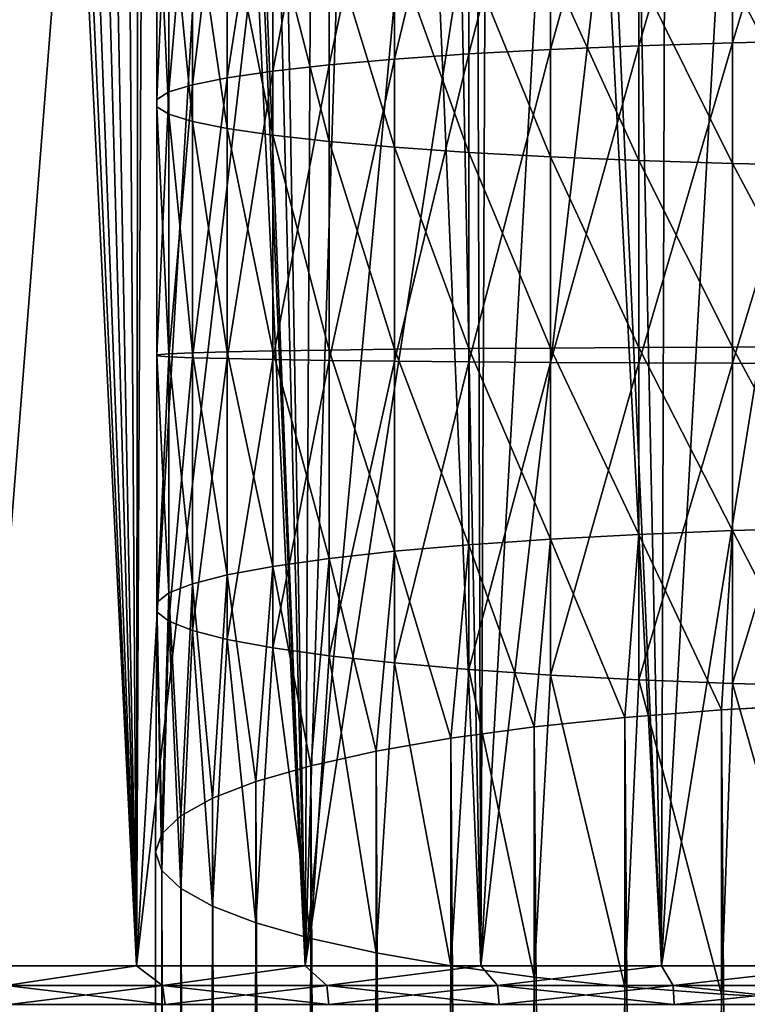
# Model space of a CAD drawing. Header units: metres. Extents: x -109 to 109, y -314 to 82.
# Tile 81 of 191: x -15 to -4, y -55 to -40. Entities that reach past the tile are written whole.
import ezdxf

# ---------------------------------------------------------------- set-up
doc = ezdxf.new("R2010")
doc.units = ezdxf.units.M
doc.layers.add('solid_504261_XXX', color=7, linetype='CONTINUOUS')

msp = doc.modelspace()

# ---------------------------------------------------------------- linework, layer by layer
at = {"layer": 'solid_504261_XXX'}
for points in [[(-11.732738, 0, 210.160141), (-12.942545, 0, 209.570587), (-10.781145, -54.5, 210.574997)], [(-10.495441, 0, 210.691513), (-11.732738, 0, 210.160141), (-10.781145, -54.5, 210.574997)], [(-10.495441, 0, 210.691513), (-10.781145, -54.5, 210.574997), (-8.178037, -54.5, 211.506409)], [(-9.233409, 0, 211.163422), (-10.495441, 0, 210.691513), (-8.178037, -54.5, 211.506409)], [(-7.950144, 0, 211.574478), (-9.233409, 0, 211.163422), (-8.178037, -54.5, 211.506409)], [(-7.950144, 0, 211.574478), (-8.178037, -54.5, 211.506409), (-5.496177, -54.5, 212.178177)], [(-6.648902, 0, 211.92366), (-7.950144, 0, 211.574478), (-5.496177, -54.5, 212.178177)], [(-12.942545, 0, 209.570587), (-13.010714, -1.788207, 209.535217), (-10.781145, -54.5, 210.574997)], [(-5.333279, 0, 212.210083), (-6.648902, 0, 211.92366), (-5.496177, -54.5, 212.178177)], [(-5.333279, 0, 212.210083), (-5.496177, -54.5, 212.178177), (-2.761385, -54.5, 212.583847)], [(-4.006996, 0, 212.43309), (-5.333279, 0, 212.210083), (-2.761385, -54.5, 212.583847)], [(-13.010714, -1.788207, 209.535217), (-13.224458, -3.676319, 209.42276), (-10.781145, -54.5, 210.574997)], [(-13.224458, -3.676319, 209.42276), (-13.603514, -5.711672, 209.217514), (-13.280433, -54.5, 209.392929)], [(-13.224458, -3.676319, 209.42276), (-13.280433, -54.5, 209.392929), (-10.781145, -54.5, 210.574997)], [(-13.603514, -5.711672, 209.217514), (-14.171043, -7.923075, 208.89595), (-13.280433, -54.5, 209.392929)], [(-14.171043, -7.923075, 208.89595), (-14.533951, -9.102632, 208.681091), (-13.280433, -54.5, 209.392929)], [(-14.533951, -9.102632, 208.681091), (-14.947634, -10.320428, 208.427078), (-13.280433, -54.5, 209.392929)], [(-14.947634, -10.320428, 208.427078), (-15.410064, -11.566695, 208.131317), (-13.280433, -54.5, 209.392929)], [(-15.410064, -11.566695, 208.131317), (-15.65181, -54.5, 207.971573), (-13.280433, -54.5, 209.392929)], [(-15.079058, -34.700901, 160.749695), (-14.143415, -35.260406, 160.181992), (-15.651811, -54.5, 161.122421)], [(-14.143415, -35.260406, 160.181992), (-13.280433, -54.5, 159.70108), (-15.651811, -54.5, 161.122421)], [(-14.143415, -35.260406, 160.181992), (-13.19093, -35.786652, 159.653442), (-13.280433, -54.5, 159.70108)], [(-13.19093, -35.786652, 159.653442), (-12.215548, -36.285698, 159.160583), (-13.280433, -54.5, 159.70108)], [(-5.834389, -40.848763, -0.917833), (-5.834389, -36.171001, -0.377582), (-4.446262, -36.077625, -0.969036)], [(-4.446262, -40.804859, -1.515001), (-5.834389, -40.848763, -0.917833), (-4.446262, -36.077625, -0.969036)], [(-4.446262, -40.804859, -1.515001), (-4.446262, -36.077625, -0.969036), (-2.998006, -36.010014, -1.397311)], [(-2.998006, -40.773071, -1.947413), (-4.446262, -40.804859, -1.515001), (-2.998006, -36.010014, -1.397311)], [(-7.143617, -40.904186, -0.163984), (-7.143617, -36.288876, 0.369053), (-5.834389, -36.171001, -0.377582)], [(-5.834389, -40.848763, -0.917833), (-7.143617, -40.904186, -0.163984), (-5.834389, -36.171001, -0.377582)], [(-12.215548, -36.285698, 159.160583), (-11.223356, -36.75555, 158.706604), (-13.280433, -54.5, 159.70108)], [(-8.356239, -40.970379, 0.736349), (-8.356239, -36.429653, 1.260773), (-7.143617, -36.288876, 0.369053)], [(-7.143617, -40.904186, -0.163984), (-8.356239, -40.970379, 0.736349), (-7.143617, -36.288876, 0.369053)], [(-9.455857, -41.046444, 1.770994), (-9.455857, -36.591434, 2.285518), (-8.356239, -36.429653, 1.260773)], [(-8.356239, -40.970379, 0.736349), (-9.455857, -41.046444, 1.770994), (-8.356239, -36.429653, 1.260773)], [(-10.427602, -41.131355, 2.925956), (-10.427602, -36.772026, 3.42943), (-9.455857, -36.591434, 2.285518)], [(-9.455857, -41.046444, 1.770994), (-10.427602, -41.131355, 2.925956), (-9.455857, -36.591434, 2.285518)], [(-11.223356, -36.75555, 158.706604), (-10.781147, -54.5, 158.518997), (-13.280433, -54.5, 159.70108)], [(-11.25833, -41.223965, 4.185618), (-11.25833, -36.96899, 4.677039), (-10.427602, -36.772026, 3.42943)], [(-10.427602, -41.131355, 2.925956), (-11.25833, -41.223965, 4.185618), (-10.427602, -36.772026, 3.42943)], [(-11.223356, -36.75555, 158.706604), (-10.220771, -37.195198, 158.2939), (-10.781147, -54.5, 158.518997)], [(-11.93681, -41.323017, 5.532945), (-11.93681, -37.179665, 6.011475), (-11.25833, -36.96899, 4.677039)], [(-11.25833, -41.223965, 4.185618), (-11.93681, -41.323017, 5.532945), (-11.25833, -36.96899, 4.677039)], [(-12.453864, -41.427177, 6.949716), (-12.453864, -37.401192, 7.41469), (-11.93681, -37.179665, 6.011475)], [(-11.93681, -41.323017, 5.532945), (-12.453864, -41.427177, 6.949716), (-11.93681, -37.179665, 6.011475)], [(-10.220771, -37.195198, 158.2939), (-9.218885, -37.600754, 157.925537), (-10.781147, -54.5, 158.518997)], [(-12.802501, -41.535034, 8.416773), (-12.802501, -37.630585, 8.86771), (-12.453864, -37.401192, 7.41469)], [(-12.453864, -41.427177, 6.949716), (-12.802501, -41.535034, 8.416773), (-12.453864, -37.401192, 7.41469)], [(-12.978006, -41.64513, 9.914274), (-12.978006, -37.864738, 10.350884), (-12.802501, -37.630585, 8.86771)], [(-12.802501, -41.535034, 8.416773), (-12.978006, -41.64513, 9.914274), (-12.802501, -37.630585, 8.86771)], [(-9.218885, -37.600754, 157.925537), (-8.226672, -37.968185, 157.602402), (-10.781147, -54.5, 158.518997)], [(-12.978006, -41.755974, 11.42197), (-12.978006, -38.100487, 11.844155), (-12.978006, -37.864738, 10.350884)], [(-12.978006, -41.64513, 9.914274), (-12.978006, -41.755974, 11.42197), (-12.978006, -37.864738, 10.350884)], [(-8.226672, -37.968185, 157.602402), (-8.17804, -54.5, 157.587601), (-10.781147, -54.5, 158.518997)], [(-8.226672, -37.968185, 157.602402), (-7.261601, -38.297157, 157.326447), (-8.17804, -54.5, 157.587601)], [(-12.802501, -41.86607, 12.919473), (-12.802501, -38.334641, 13.32733), (-12.978006, -38.100487, 11.844155)], [(-12.978006, -41.755974, 11.42197), (-12.802501, -41.86607, 12.919473), (-12.978006, -38.100487, 11.844155)], [(-12.453864, -41.973923, 14.386529), (-12.453864, -38.564034, 14.780349), (-12.802501, -38.334641, 13.32733)], [(-12.802501, -41.86607, 12.919473), (-12.453864, -41.973923, 14.386529), (-12.802501, -38.334641, 13.32733)], [(-7.261601, -38.297157, 157.326447), (-6.333192, -38.586708, 157.095581), (-8.17804, -54.5, 157.587601)], [(-11.93681, -42.078083, 15.8033), (-11.93681, -38.785564, 16.183565), (-12.453864, -38.564034, 14.780349)], [(-12.453864, -41.973923, 14.386529), (-11.93681, -42.078083, 15.8033), (-12.453864, -38.564034, 14.780349)], [(-6.333192, -38.586708, 157.095581), (-5.496179, -54.5, 156.915833), (-8.17804, -54.5, 157.587601)], [(-6.333192, -38.586708, 157.095581), (-4.628371, -39.052204, 156.757294), (-5.496179, -54.5, 156.915833)], [(-11.25833, -42.177139, 17.150627), (-11.25833, -38.996235, 17.518), (-11.93681, -38.785564, 16.183565)], [(-11.93681, -42.078083, 15.8033), (-11.25833, -42.177139, 17.150627), (-11.93681, -38.785564, 16.183565)], [(-10.427602, -42.269749, 18.41029), (-10.427602, -39.193199, 18.76561), (-11.25833, -38.996235, 17.518)], [(-11.25833, -42.177139, 17.150627), (-10.427602, -42.269749, 18.41029), (-11.25833, -38.996235, 17.518)], [(-4.628371, -39.052204, 156.757294), (-3.068754, -39.36438, 156.54213), (-5.496179, -54.5, 156.915833)], [(-9.455857, -42.35466, 19.565252), (-9.455857, -39.373795, 19.909521), (-10.427602, -39.193199, 18.76561)], [(-10.427602, -42.269749, 18.41029), (-9.455857, -42.35466, 19.565252), (-10.427602, -39.193199, 18.76561)], [(-8.356239, -42.430725, 20.599895), (-8.356239, -39.535572, 20.934267), (-9.455857, -39.373795, 19.909521)], [(-9.455857, -42.35466, 19.565252), (-8.356239, -42.430725, 20.599895), (-9.455857, -39.373795, 19.909521)], [(-3.068754, -39.36438, 156.54213), (-2.761386, -54.5, 156.510162), (-5.496179, -54.5, 156.915833)], [(-7.143617, -42.496918, 21.500229), (-7.143617, -39.676353, 21.825987), (-8.356239, -39.535572, 20.934267)], [(-8.356239, -42.430725, 20.599895), (-7.143617, -42.496918, 21.500229), (-8.356239, -39.535572, 20.934267)], [(-5.834389, -42.552338, 22.254078), (-5.834389, -39.794228, 22.572622), (-7.143617, -39.676353, 21.825987)], [(-7.143617, -42.496918, 21.500229), (-5.834389, -42.552338, 22.254078), (-7.143617, -39.676353, 21.825987)], [(-4.446262, -42.596241, 22.851246), (-4.446262, -39.8876, 23.164076), (-5.834389, -39.794228, 22.572622)], [(-5.834389, -42.552338, 22.254078), (-4.446262, -42.596241, 22.851246), (-5.834389, -39.794228, 22.572622)], [(-2.998006, -42.628033, 23.283659), (-2.998006, -39.955215, 23.592352), (-4.446262, -39.8876, 23.164076)], [(-4.446262, -42.596241, 22.851246), (-2.998006, -42.628033, 23.283659), (-4.446262, -39.8876, 23.164076)], [(-8.356239, -45.538975, 0.591065), (-8.356239, -40.970379, 0.736349), (-7.143617, -40.904186, -0.163984)], [(-7.143617, -45.547829, -0.311655), (-8.356239, -45.538975, 0.591065), (-7.143617, -40.904186, -0.163984)], [(-7.143617, -45.547829, -0.311655), (-7.143617, -40.904186, -0.163984), (-5.834389, -40.848763, -0.917833)], [(-5.834389, -45.555241, -1.067502), (-7.143617, -45.547829, -0.311655), (-5.834389, -40.848763, -0.917833)], [(-5.834389, -45.555241, -1.067502), (-5.834389, -40.848763, -0.917833), (-4.446262, -40.804859, -1.515001)], [(-4.446262, -45.561115, -1.666253), (-5.834389, -45.555241, -1.067502), (-4.446262, -40.804859, -1.515001)], [(-4.446262, -45.561115, -1.666253), (-4.446262, -40.804859, -1.515001), (-2.998006, -40.773071, -1.947413)], [(-2.998006, -45.565365, -2.099811), (-4.446262, -45.561115, -1.666253), (-2.998006, -40.773071, -1.947413)], [(-10.427602, -45.517445, 2.786476), (-10.427602, -41.131355, 2.925956), (-9.455857, -41.046444, 1.770994)], [(-9.455857, -45.528801, 1.628452), (-10.427602, -45.517445, 2.786476), (-9.455857, -41.046444, 1.770994)], [(-9.455857, -45.528801, 1.628452), (-9.455857, -41.046444, 1.770994), (-8.356239, -40.970379, 0.736349)], [(-8.356239, -45.538975, 0.591065), (-9.455857, -45.528801, 1.628452), (-8.356239, -40.970379, 0.736349)], [(-11.25833, -45.505058, 4.049477), (-11.25833, -41.223965, 4.185618), (-10.427602, -41.131355, 2.925956)], [(-10.427602, -45.517445, 2.786476), (-11.25833, -45.505058, 4.049477), (-10.427602, -41.131355, 2.925956)], [(-12.453864, -45.477875, 6.820901), (-12.453864, -41.427177, 6.949716), (-11.93681, -41.323017, 5.532945)], [(-11.93681, -45.49181, 5.400375), (-12.453864, -45.477875, 6.820901), (-11.93681, -41.323017, 5.532945)], [(-11.93681, -45.49181, 5.400375), (-11.93681, -41.323017, 5.532945), (-11.25833, -41.223965, 4.185618)], [(-11.25833, -45.505058, 4.049477), (-11.93681, -45.49181, 5.400375), (-11.25833, -41.223965, 4.185618)], [(-12.802501, -45.463451, 8.291846), (-12.802501, -41.535034, 8.416773), (-12.453864, -41.427177, 6.949716)], [(-12.453864, -45.477875, 6.820901), (-12.802501, -45.463451, 8.291846), (-12.453864, -41.427177, 6.949716)], [(-12.978006, -45.448727, 9.793318), (-12.978006, -41.64513, 9.914274), (-12.802501, -41.535034, 8.416773)], [(-12.802501, -45.463451, 8.291846), (-12.978006, -45.448727, 9.793318), (-12.802501, -41.535034, 8.416773)], [(-12.978006, -45.433899, 11.305011), (-12.978006, -41.755974, 11.42197), (-12.978006, -41.64513, 9.914274)], [(-12.978006, -45.448727, 9.793318), (-12.978006, -45.433899, 11.305011), (-12.978006, -41.64513, 9.914274)], [(-12.802501, -45.419174, 12.806481), (-12.802501, -41.86607, 12.919473), (-12.978006, -41.755974, 11.42197)], [(-12.978006, -45.433899, 11.305011), (-12.802501, -45.419174, 12.806481), (-12.978006, -41.755974, 11.42197)], [(-12.453864, -45.404747, 14.277427), (-12.453864, -41.973923, 14.386529), (-12.802501, -41.86607, 12.919473)], [(-12.802501, -45.419174, 12.806481), (-12.453864, -45.404747, 14.277427), (-12.802501, -41.86607, 12.919473)], [(-11.93681, -45.390816, 15.697953), (-11.93681, -42.078083, 15.8033), (-12.453864, -41.973923, 14.386529)], [(-12.453864, -45.404747, 14.277427), (-11.93681, -45.390816, 15.697953), (-12.453864, -41.973923, 14.386529)], [(-11.25833, -45.377567, 17.048851), (-11.25833, -42.177139, 17.150627), (-11.93681, -42.078083, 15.8033)], [(-11.93681, -45.390816, 15.697953), (-11.25833, -45.377567, 17.048851), (-11.93681, -42.078083, 15.8033)], [(-10.427602, -45.365181, 18.311852), (-10.427602, -42.269749, 18.41029), (-11.25833, -42.177139, 17.150627)], [(-11.25833, -45.377567, 17.048851), (-10.427602, -45.365181, 18.311852), (-11.25833, -42.177139, 17.150627)], [(-9.455857, -45.353825, 19.469877), (-9.455857, -42.35466, 19.565252), (-10.427602, -42.269749, 18.41029)], [(-10.427602, -45.365181, 18.311852), (-9.455857, -45.353825, 19.469877), (-10.427602, -42.269749, 18.41029)], [(-8.356239, -45.343647, 20.507263), (-8.356239, -42.430725, 20.599895), (-9.455857, -42.35466, 19.565252)], [(-9.455857, -45.353825, 19.469877), (-8.356239, -45.343647, 20.507263), (-9.455857, -42.35466, 19.565252)], [(-7.143617, -45.334797, 21.409983), (-7.143617, -42.496918, 21.500229), (-8.356239, -42.430725, 20.599895)], [(-8.356239, -45.343647, 20.507263), (-7.143617, -45.334797, 21.409983), (-8.356239, -42.430725, 20.599895)], [(-5.834389, -45.327381, 22.165831), (-5.834389, -42.552338, 22.254078), (-7.143617, -42.496918, 21.500229)], [(-7.143617, -45.334797, 21.409983), (-5.834389, -45.327381, 22.165831), (-7.143617, -42.496918, 21.500229)], [(-4.446262, -45.32151, 22.76458), (-4.446262, -42.596241, 22.851246), (-5.834389, -42.552338, 22.254078)], [(-5.834389, -45.327381, 22.165831), (-4.446262, -45.32151, 22.76458), (-5.834389, -42.552338, 22.254078)], [(-2.998006, -45.317257, 23.198139), (-2.998006, -42.628033, 23.283659), (-4.446262, -42.596241, 22.851246)], [(-4.446262, -45.32151, 22.76458), (-2.998006, -45.317257, 23.198139), (-4.446262, -42.596241, 22.851246)], [(-12.802501, -48.969379, 12.989138), (-12.802501, -45.419174, 12.806481), (-12.978006, -45.433899, 11.305011)], [(-12.978006, -49.108822, 11.494083), (-12.978006, -45.433899, 11.305011), (-12.978006, -45.448727, 9.793318)], [(-12.978006, -49.108822, 11.494083), (-12.802501, -48.969379, 12.989138), (-12.978006, -45.433899, 11.305011)], [(-12.453864, -48.832771, 14.453796), (-12.453864, -45.404747, 14.277427), (-12.802501, -45.419174, 12.806481)], [(-12.802501, -48.969379, 12.989138), (-12.453864, -48.832771, 14.453796), (-12.802501, -45.419174, 12.806481)], [(-11.93681, -48.700844, 15.868253), (-11.93681, -45.390816, 15.697953), (-12.453864, -45.404747, 14.277427)], [(-12.453864, -48.832771, 14.453796), (-11.93681, -48.700844, 15.868253), (-12.453864, -45.404747, 14.277427)], [(-11.25833, -48.575382, 17.213377), (-11.25833, -45.377567, 17.048851), (-11.93681, -45.390816, 15.697953)], [(-11.93681, -48.700844, 15.868253), (-11.25833, -48.575382, 17.213377), (-11.93681, -45.390816, 15.697953)], [(-10.427602, -48.458088, 18.470982), (-10.427602, -45.365181, 18.311852), (-11.25833, -45.377567, 17.048851)], [(-11.25833, -48.575382, 17.213377), (-10.427602, -48.458088, 18.470982), (-11.25833, -45.377567, 17.048851)], [(-9.455857, -48.35054, 19.624056), (-9.455857, -45.353825, 19.469877), (-10.427602, -45.365181, 18.311852)], [(-10.427602, -48.458088, 18.470982), (-9.455857, -48.35054, 19.624056), (-10.427602, -45.365181, 18.311852)], [(-8.356239, -48.254196, 20.657009), (-8.356239, -45.343647, 20.507263), (-9.455857, -45.353825, 19.469877)], [(-9.455857, -48.35054, 19.624056), (-8.356239, -48.254196, 20.657009), (-9.455857, -45.353825, 19.469877)], [(-7.143617, -48.170357, 21.555872), (-7.143617, -45.334797, 21.409983), (-8.356239, -45.343647, 20.507263)], [(-8.356239, -48.254196, 20.657009), (-7.143617, -48.170357, 21.555872), (-8.356239, -45.343647, 20.507263)], [(-5.834389, -48.100163, 22.308487), (-5.834389, -45.327381, 22.165831), (-7.143617, -45.334797, 21.409983)], [(-7.143617, -48.170357, 21.555872), (-5.834389, -48.100163, 22.308487), (-7.143617, -45.334797, 21.409983)], [(-4.446262, -48.044556, 22.90468), (-4.446262, -45.32151, 22.76458), (-5.834389, -45.327381, 22.165831)], [(-5.834389, -48.100163, 22.308487), (-4.446262, -48.044556, 22.90468), (-5.834389, -45.327381, 22.165831)], [(-2.998006, -48.004292, 23.336386), (-2.998006, -45.317257, 23.198139), (-4.446262, -45.32151, 22.76458)], [(-4.446262, -48.044556, 22.90468), (-2.998006, -48.004292, 23.336386), (-4.446262, -45.32151, 22.76458)], [(-12.978006, -49.249218, 9.988851), (-12.978006, -45.448727, 9.793318), (-12.802501, -45.463451, 8.291846)], [(-12.978006, -49.249218, 9.988851), (-12.978006, -49.108822, 11.494083), (-12.978006, -45.448727, 9.793318)], [(-12.802501, -49.38866, 8.493796), (-12.978006, -49.249218, 9.988851), (-12.802501, -45.463451, 8.291846)], [(-12.802501, -49.38866, 8.493796), (-12.802501, -45.463451, 8.291846), (-12.453864, -45.477875, 6.820901)], [(-12.453864, -49.525269, 7.029137), (-12.802501, -49.38866, 8.493796), (-12.453864, -45.477875, 6.820901)], [(-12.453864, -49.525269, 7.029137), (-12.453864, -45.477875, 6.820901), (-11.93681, -45.49181, 5.400375)], [(-11.93681, -49.657196, 5.614682), (-12.453864, -49.525269, 7.029137), (-11.93681, -45.49181, 5.400375)], [(-11.93681, -49.657196, 5.614682), (-11.93681, -45.49181, 5.400375), (-11.25833, -45.505058, 4.049477)], [(-11.25833, -49.782658, 4.269557), (-11.93681, -49.657196, 5.614682), (-11.25833, -45.505058, 4.049477)], [(-11.25833, -49.782658, 4.269557), (-11.25833, -45.505058, 4.049477), (-10.427602, -45.517445, 2.786476)], [(-10.427602, -49.899952, 3.011953), (-11.25833, -49.782658, 4.269557), (-10.427602, -45.517445, 2.786476)], [(-10.427602, -49.899952, 3.011953), (-10.427602, -45.517445, 2.786476), (-9.455857, -45.528801, 1.628452)], [(-9.455857, -50.0075, 1.858878), (-10.427602, -49.899952, 3.011953), (-9.455857, -45.528801, 1.628452)], [(-9.455857, -50.0075, 1.858878), (-9.455857, -45.528801, 1.628452), (-8.356239, -45.538975, 0.591065)], [(-8.356239, -50.103844, 0.825925), (-9.455857, -50.0075, 1.858878), (-8.356239, -45.538975, 0.591065)], [(-8.356239, -50.103844, 0.825925), (-8.356239, -45.538975, 0.591065), (-7.143617, -45.547829, -0.311655)], [(-7.143617, -50.187683, -0.072937), (-8.356239, -50.103844, 0.825925), (-7.143617, -45.547829, -0.311655)], [(-7.143617, -50.187683, -0.072937), (-7.143617, -45.547829, -0.311655), (-5.834389, -45.555241, -1.067502)], [(-5.834389, -50.257877, -0.825554), (-7.143617, -50.187683, -0.072937), (-5.834389, -45.555241, -1.067502)], [(-5.834389, -50.257877, -0.825554), (-5.834389, -45.555241, -1.067502), (-4.446262, -45.561115, -1.666253)], [(-4.446262, -50.313484, -1.421746), (-5.834389, -50.257877, -0.825554), (-4.446262, -45.561115, -1.666253)], [(-4.446262, -50.313484, -1.421746), (-4.446262, -45.561115, -1.666253), (-2.998006, -45.565365, -2.099811)], [(-2.998006, -50.353748, -1.853451), (-4.446262, -50.313484, -1.421746), (-2.998006, -45.565365, -2.099811)], [(-4.609864, -50.703438, 23.201197), (-4.446262, -48.044556, 22.90468), (-5.834389, -48.100163, 22.308487)], [(-4.609864, -50.703438, 23.201197), (-3.111104, -50.622337, 23.661135), (-4.446262, -48.044556, 22.90468)], [(-3.111104, -50.622337, 23.661135), (-2.998006, -48.004292, 23.336386), (-4.446262, -48.044556, 22.90468)], [(-7.384842, -50.956341, 21.766903), (-7.143617, -48.170357, 21.555872), (-8.356239, -48.254196, 20.657009)], [(-7.384842, -50.956341, 21.766903), (-6.041401, -50.815315, 22.566702), (-7.143617, -48.170357, 21.555872)], [(-6.041401, -50.815315, 22.566702), (-5.834389, -48.100163, 22.308487), (-7.143617, -48.170357, 21.555872)], [(-6.041401, -50.815315, 22.566702), (-4.609864, -50.703438, 23.201197), (-5.834389, -48.100163, 22.308487)], [(-9.730639, -51.317219, 19.72028), (-9.455857, -48.35054, 19.624056), (-10.427602, -48.458088, 18.470982)], [(-9.730639, -51.317219, 19.72028), (-8.620595, -51.124458, 20.813461), (-9.455857, -48.35054, 19.624056)], [(-8.620595, -51.124458, 20.813461), (-8.356239, -48.254196, 20.657009), (-9.455857, -48.35054, 19.624056)], [(-8.620595, -51.124458, 20.813461), (-7.384842, -50.956341, 21.766903), (-8.356239, -48.254196, 20.657009)], [(-10.698791, -51.531803, 18.5033), (-10.427602, -48.458088, 18.470982), (-11.25833, -48.575382, 17.213377)], [(-10.698791, -51.531803, 18.5033), (-9.730639, -51.317219, 19.72028), (-10.427602, -48.458088, 18.470982)], [(-11.510928, -51.765091, 17.180269), (-11.25833, -48.575382, 17.213377), (-11.93681, -48.700844, 15.868253)], [(-11.510928, -51.765091, 17.180269), (-10.698791, -51.531803, 18.5033), (-11.25833, -48.575382, 17.213377)], [(-12.155211, -52.013672, 15.77048), (-11.93681, -48.700844, 15.868253), (-12.453864, -48.832771, 14.453796)], [(-12.155211, -52.013672, 15.77048), (-11.510928, -51.765091, 17.180269), (-11.93681, -48.700844, 15.868253)], [(-12.622244, -52.27393, 14.29449), (-12.453864, -48.832771, 14.453796), (-12.802501, -48.969379, 12.989138)], [(-12.622244, -52.27393, 14.29449), (-12.155211, -52.013672, 15.77048), (-12.453864, -48.832771, 14.453796)], [(-12.905215, -52.542065, 12.773822), (-12.802501, -48.969379, 12.989138), (-12.978006, -49.108822, 11.494083)], [(-12.905215, -52.542065, 12.773822), (-12.622244, -52.27393, 14.29449), (-12.802501, -48.969379, 12.989138)], [(-13, -52.814167, 11.230651), (-12.978006, -49.108822, 11.494083), (-12.978006, -49.249218, 9.988851)], [(-13, -52.814167, 11.230651), (-12.905215, -52.542065, 12.773822), (-12.978006, -49.108822, 11.494083)], [(-12.905215, -53.086269, 9.68748), (-13, -52.814167, 11.230651), (-12.978006, -49.249218, 9.988851)], [(-12.905215, -53.086269, 9.68748), (-12.978006, -49.249218, 9.988851), (-12.802501, -49.38866, 8.493796)], [(-12.622244, -53.354404, 8.166812), (-12.905215, -53.086269, 9.68748), (-12.802501, -49.38866, 8.493796)], [(-12.622244, -53.354404, 8.166812), (-12.802501, -49.38866, 8.493796), (-12.453864, -49.525269, 7.029137)], [(-12.155211, -53.614662, 6.690822), (-12.622244, -53.354404, 8.166812), (-12.453864, -49.525269, 7.029137)], [(-12.155211, -53.614662, 6.690822), (-12.453864, -49.525269, 7.029137), (-11.93681, -49.657196, 5.614682)], [(-11.510928, -53.863247, 5.281033), (-12.155211, -53.614662, 6.690822), (-11.93681, -49.657196, 5.614682)], [(-11.510928, -53.863247, 5.281033), (-11.93681, -49.657196, 5.614682), (-11.25833, -49.782658, 4.269557)], [(-10.698791, -54.096531, 3.958002), (-11.510928, -53.863247, 5.281033), (-11.25833, -49.782658, 4.269557)], [(-10.698791, -54.096531, 3.958002), (-11.25833, -49.782658, 4.269557), (-10.427602, -49.899952, 3.011953)], [(-9.730639, -54.311119, 2.741023), (-10.698791, -54.096531, 3.958002), (-10.427602, -49.899952, 3.011953)], [(-9.730639, -54.311119, 2.741023), (-10.427602, -49.899952, 3.011953), (-9.455857, -50.0075, 1.858878)], [(-8.620595, -54.503876, 1.647842), (-9.730639, -54.311119, 2.741023), (-9.455857, -50.0075, 1.858878)], [(-8.620595, -54.503876, 1.647842), (-9.455857, -50.0075, 1.858878), (-8.356239, -50.103844, 0.825925)], [(-7.384842, -54.671993, 0.6944), (-8.620595, -54.503876, 1.647842), (-8.356239, -50.103844, 0.825925)], [(-7.384842, -54.671993, 0.6944), (-8.356239, -50.103844, 0.825925), (-7.143617, -50.187683, -0.072937)], [(-6.041401, -54.813019, -0.1054), (-7.384842, -54.671993, 0.6944), (-7.143617, -50.187683, -0.072937)], [(-6.041401, -54.813019, -0.1054), (-7.143617, -50.187683, -0.072937), (-5.834389, -50.257877, -0.825554)], [(-4.609864, -54.9249, -0.739895), (-6.041401, -54.813019, -0.1054), (-5.834389, -50.257877, -0.825554)], [(-4.609864, -54.9249, -0.739895), (-5.834389, -50.257877, -0.825554), (-4.446262, -50.313484, -1.421746)], [(-3.111104, -55.005997, -1.199832), (-4.609864, -54.9249, -0.739895), (-4.446262, -50.313484, -1.421746)], [(-3.111104, -55.005997, -1.199832), (-4.446262, -50.313484, -1.421746), (-2.998006, -50.353748, -1.853451)], [(-3.111104, -245.417313, 58.008743), (-3.111104, -50.622337, 23.661135), (-4.609864, -50.703438, 23.201197)], [(-6.041401, -245.610291, 56.91431), (-6.041401, -50.815315, 22.566702), (-7.384842, -50.956341, 21.766903)], [(-4.609864, -245.498413, 57.548805), (-4.609864, -50.703438, 23.201197), (-6.041401, -50.815315, 22.566702)], [(-6.041401, -245.610291, 56.91431), (-4.609864, -245.498413, 57.548805), (-6.041401, -50.815315, 22.566702)], [(-4.609864, -245.498413, 57.548805), (-3.111104, -245.417313, 58.008743), (-4.609864, -50.703438, 23.201197)], [(-7.384842, -245.751312, 56.114513), (-7.384842, -50.956341, 21.766903), (-8.620595, -51.124458, 20.813461)], [(-7.384842, -245.751312, 56.114513), (-6.041401, -245.610291, 56.91431), (-7.384842, -50.956341, 21.766903)], [(-8.620595, -245.919434, 55.161072), (-8.620595, -51.124458, 20.813461), (-9.730639, -51.317219, 19.72028)], [(-8.620595, -245.919434, 55.161072), (-7.384842, -245.751312, 56.114513), (-8.620595, -51.124458, 20.813461)], [(-9.730639, -246.112198, 54.06789), (-9.730639, -51.317219, 19.72028), (-10.698791, -51.531803, 18.5033)], [(-9.730639, -246.112198, 54.06789), (-8.620595, -245.919434, 55.161072), (-9.730639, -51.317219, 19.72028)], [(-10.698791, -246.326782, 52.85091), (-10.698791, -51.531803, 18.5033), (-11.510928, -51.765091, 17.180269)], [(-10.698791, -246.326782, 52.85091), (-9.730639, -246.112198, 54.06789), (-10.698791, -51.531803, 18.5033)], [(-11.510928, -246.560059, 51.527878), (-11.510928, -51.765091, 17.180269), (-12.155211, -52.013672, 15.77048)], [(-11.510928, -246.560059, 51.527878), (-10.698791, -246.326782, 52.85091), (-11.510928, -51.765091, 17.180269)], [(-12.155211, -246.80864, 50.118092), (-12.155211, -52.013672, 15.77048), (-12.622244, -52.27393, 14.29449)], [(-12.155211, -246.80864, 50.118092), (-11.510928, -246.560059, 51.527878), (-12.155211, -52.013672, 15.77048)], [(-12.622244, -247.068909, 48.642101), (-12.622244, -52.27393, 14.29449), (-12.905215, -52.542065, 12.773822)], [(-12.622244, -247.068909, 48.642101), (-12.155211, -246.80864, 50.118092), (-12.622244, -52.27393, 14.29449)], [(-12.905215, -247.337036, 47.121433), (-12.905215, -52.542065, 12.773822), (-13, -52.814167, 11.230651)], [(-12.905215, -247.337036, 47.121433), (-12.622244, -247.068909, 48.642101), (-12.905215, -52.542065, 12.773822)], [(-13, -247.609146, 45.578262), (-13, -52.814167, 11.230651), (-12.905215, -53.086269, 9.68748)], [(-13, -247.609146, 45.578262), (-12.905215, -247.337036, 47.121433), (-13, -52.814167, 11.230651)], [(-12.905215, -247.881241, 44.035091), (-13, -247.609146, 45.578262), (-12.905215, -53.086269, 9.68748)], [(-12.905215, -247.881241, 44.035091), (-12.905215, -53.086269, 9.68748), (-12.622244, -53.354404, 8.166812)], [(-12.622244, -248.149384, 42.514423), (-12.905215, -247.881241, 44.035091), (-12.622244, -53.354404, 8.166812)], [(-12.622244, -248.149384, 42.514423), (-12.622244, -53.354404, 8.166812), (-12.155211, -53.614662, 6.690822)], [(-12.155211, -248.409637, 41.038433), (-12.622244, -248.149384, 42.514423), (-12.155211, -53.614662, 6.690822)], [(-12.155211, -248.409637, 41.038433), (-12.155211, -53.614662, 6.690822), (-11.510928, -53.863247, 5.281033)], [(-11.510928, -248.658218, 39.628643), (-12.155211, -248.409637, 41.038433), (-11.510928, -53.863247, 5.281033)], [(-11.510928, -248.658218, 39.628643), (-11.510928, -53.863247, 5.281033), (-10.698791, -54.096531, 3.958002)], [(-10.698791, -248.89151, 38.305611), (-11.510928, -248.658218, 39.628643), (-10.698791, -54.096531, 3.958002)], [(-10.698791, -248.89151, 38.305611), (-10.698791, -54.096531, 3.958002), (-9.730639, -54.311119, 2.741023)], [(-9.730639, -249.106094, 37.088631), (-10.698791, -248.89151, 38.305611), (-9.730639, -54.311119, 2.741023)], [(-9.730639, -249.106094, 37.088631), (-9.730639, -54.311119, 2.741023), (-8.620595, -54.503876, 1.647842)], [(-15.215621, -54.792637, 160.871033), (-15.651811, -54.5, 161.122421), (-13.280433, -54.5, 159.70108)], [(-15.215621, -54.792637, 208.222961), (-13.280433, -54.5, 209.392929), (-15.65181, -54.5, 207.971573)], [(-12.896179, -54.792637, 209.562103), (-13.280433, -54.5, 209.392929), (-15.215621, -54.792637, 208.222961)], [(-15.215621, -54.792637, 160.871033), (-13.280433, -54.5, 159.70108), (-12.896179, -54.792637, 159.531906)], [(-12.896179, -54.792637, 209.562103), (-10.781145, -54.5, 210.574997), (-13.280433, -54.5, 209.392929)], [(-12.896179, -54.792637, 159.531906), (-13.280433, -54.5, 159.70108), (-10.781147, -54.5, 158.518997)], [(-10.459949, -54.792637, 210.674683), (-10.781145, -54.5, 210.574997), (-12.896179, -54.792637, 209.562103)], [(-12.896179, -54.792637, 159.531906), (-10.781147, -54.5, 158.518997), (-10.459949, -54.792637, 158.419312)], [(-10.459949, -54.792637, 158.419312), (-10.781147, -54.5, 158.518997), (-8.17804, -54.5, 157.587601)], [(-10.459949, -54.792637, 210.674683), (-8.178037, -54.5, 211.506409), (-10.781145, -54.5, 210.574997)], [(-7.92899, -54.792637, 211.550659), (-8.178037, -54.5, 211.506409), (-10.459949, -54.792637, 210.674683)], [(-10.459949, -54.792637, 158.419312), (-8.17804, -54.5, 157.587601), (-7.92899, -54.792637, 157.543335)], [(-8.620595, -249.298843, 35.995453), (-9.730639, -249.106094, 37.088631), (-8.620595, -54.503876, 1.647842)], [(-8.620595, -249.298843, 35.995453), (-8.620595, -54.503876, 1.647842), (-7.384842, -54.671993, 0.6944)], [(-7.92899, -54.792637, 157.543335), (-8.17804, -54.5, 157.587601), (-5.496179, -54.5, 156.915833)], [(-7.92899, -54.792637, 211.550659), (-5.496177, -54.5, 212.178177), (-8.178037, -54.5, 211.506409)], [(-5.326226, -54.792637, 212.182083), (-5.496177, -54.5, 212.178177), (-7.92899, -54.792637, 211.550659)], [(-7.92899, -54.792637, 157.543335), (-5.496179, -54.5, 156.915833), (-5.326226, -54.792637, 156.911911)], [(-5.326226, -54.792637, 156.911911), (-5.496179, -54.5, 156.915833), (-2.761386, -54.5, 156.510162)], [(-5.326226, -54.792637, 212.182083), (-2.761385, -54.5, 212.583847), (-5.496177, -54.5, 212.178177)], [(-2.675227, -54.792637, 212.563248), (-2.761385, -54.5, 212.583847), (-5.326226, -54.792637, 212.182083)], [(-5.326226, -54.792637, 156.911911), (-2.761386, -54.5, 156.510162), (-2.675227, -54.792637, 156.530762)], [(-7.384842, -249.466965, 35.042007), (-8.620595, -249.298843, 35.995453), (-7.384842, -54.671993, 0.6944)], [(-7.384842, -249.466965, 35.042007), (-7.384842, -54.671993, 0.6944), (-6.041401, -54.813019, -0.1054)], [(-15.215621, -54.792637, 160.871033), (-12.896179, -54.792637, 159.531906), (-15.169412, -55.074299, 160.942932)], [(-15.215621, -54.792637, 208.222961), (-15.169412, -55.074299, 208.151062), (-12.857015, -55.074299, 209.48613)], [(-12.896179, -54.792637, 209.562103), (-15.215621, -54.792637, 208.222961), (-12.857015, -55.074299, 209.48613)], [(-12.896179, -54.792637, 159.531906), (-12.857015, -55.074299, 159.607864), (-15.169412, -55.074299, 160.942932)], [(-12.896179, -54.792637, 159.531906), (-10.459949, -54.792637, 158.419312), (-12.857015, -55.074299, 159.607864)], [(-12.896179, -54.792637, 209.562103), (-12.857015, -55.074299, 209.48613), (-10.428182, -55.074299, 210.595337)], [(-10.459949, -54.792637, 210.674683), (-12.896179, -54.792637, 209.562103), (-10.428182, -55.074299, 210.595337)], [(-10.459949, -54.792637, 158.419312), (-10.428182, -55.074299, 158.498657), (-12.857015, -55.074299, 159.607864)], [(-10.459949, -54.792637, 158.419312), (-7.92899, -54.792637, 157.543335), (-10.428182, -55.074299, 158.498657)], [(-10.459949, -54.792637, 210.674683), (-10.428182, -55.074299, 210.595337), (-7.90491, -55.074299, 211.468658)], [(-7.92899, -54.792637, 211.550659), (-10.459949, -54.792637, 210.674683), (-7.90491, -55.074299, 211.468658)], [(-7.92899, -54.792637, 157.543335), (-7.90491, -55.074299, 157.625351), (-10.428182, -55.074299, 158.498657)], [(-7.92899, -54.792637, 157.543335), (-5.326226, -54.792637, 156.911911), (-7.90491, -55.074299, 157.625351)], [(-7.92899, -54.792637, 211.550659), (-7.90491, -55.074299, 211.468658), (-5.31005, -55.074299, 212.09816)], [(-5.326226, -54.792637, 212.182083), (-7.92899, -54.792637, 211.550659), (-5.31005, -55.074299, 212.09816)], [(-5.326226, -54.792637, 156.911911), (-5.31005, -55.074299, 156.995834), (-7.90491, -55.074299, 157.625351)], [(-6.041401, -249.607986, 34.24221), (-7.384842, -249.466965, 35.042007), (-6.041401, -54.813019, -0.1054)], [(-6.041401, -249.607986, 34.24221), (-6.041401, -54.813019, -0.1054), (-4.609864, -54.9249, -0.739895)], [(-4.609864, -249.719879, 33.607716), (-6.041401, -249.607986, 34.24221), (-4.609864, -54.9249, -0.739895)], [(-5.326226, -54.792637, 156.911911), (-2.675227, -54.792637, 156.530762), (-5.31005, -55.074299, 156.995834)], [(-5.326226, -54.792637, 212.182083), (-5.31005, -55.074299, 212.09816), (-2.667102, -55.074299, 212.478149)], [(-2.675227, -54.792637, 212.563248), (-5.326226, -54.792637, 212.182083), (-2.667102, -55.074299, 212.478149)], [(-2.675227, -54.792637, 156.530762), (-2.667102, -55.074299, 156.615845), (-5.31005, -55.074299, 156.995834)], [(-4.609864, -249.719879, 33.607716), (-4.609864, -54.9249, -0.739895), (-3.111104, -55.005997, -1.199832)], [(-3.111104, -249.800964, 33.147778), (-4.609864, -249.719879, 33.607716), (-3.111104, -55.005997, -1.199832)]]:
    msp.add_3dface(points, dxfattribs=at)

doc.saveas('drawing.dxf')
